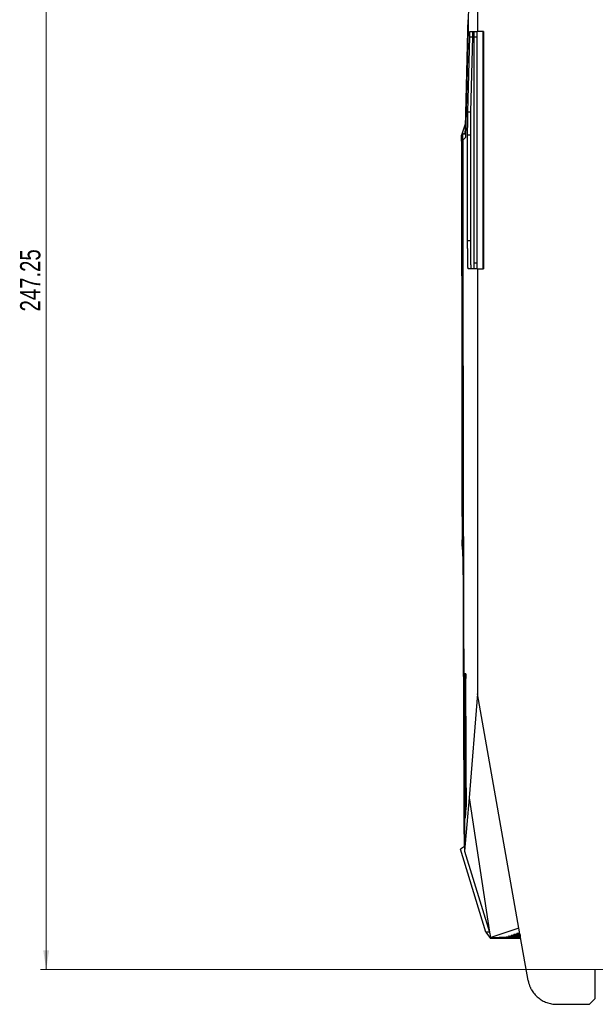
# Model space of a CAD drawing. Header units: millimetres. Extents: x -508 to 796, y -404 to 760.
# Tile 1 of 116: x -508 to -409, y 11 to 181. Entities that reach past the tile are written whole.
import ezdxf

# ---------------------------------------------------------------- set-up
doc = ezdxf.new("R2010")
doc.units = ezdxf.units.MM
doc.styles.add('SLDTEXTSTYLE0', font='TXT', dxfattribs={"width": 0.75})
doc.dimstyles.new('SLDDIMSTYLE0', dxfattribs={"dimtxt": 3.5, "dimasz": 3.302, "dimexe": 0, "dimexo": 0.0625, "dimgap": 0.875, "dimtad": 1, "dimrnd": 1e-09, "dimzin": 12, "dimdsep": 46, "dimtxsty": 'SLDTEXTSTYLE0', "dimsah": 1, "dimcen": 0.09, "dimadec": 0, "dimazin": 3, "dimtfac": 1, "dimtofl": 0, "dimtmove": 0, "dimatfit": 3, "dimfxl": 1, "dimfrac": 2, "dimtolj": 1, "dimtzin": 12, "dimarcsym": 0})

# ---------------------------------------------------------------- blocks, each defined once
blk = doc.blocks.new('_D_3')
at = {"color": 8, "linetype": 'Continuous', "lineweight": 0}
for p, q in [((-327.29, 263.79), (-504.84, 263.79)), ((-503.84, 263.79), (-503.84, 16.54)), ((-327.29, 16.54), (-504.84, 16.54))]:
    blk.add_line(p, q, dxfattribs=at)
at = {"color": 8, "linetype": 'Continuous', "lineweight": 18}
for points in [[(-503.84, 263.79), (-504.35, 260.48), (-503.34, 260.48)], [(-503.84, 16.54), (-503.34, 19.84), (-504.35, 19.84)]]:
    blk.add_solid(points, dxfattribs=at)
at = {"color": 8, "linetype": 'Continuous', "lineweight": 18, "insert": (-508.35, 130.19), "char_height": 3.5, "attachment_point": 1, "rotation": 90, "style": 'SLDTEXTSTYLE0'}
blk.add_mtext('247.25', dxfattribs=at)

msp = doc.modelspace()

# ---------------------------------------------------------------- linework, layer by layer
at = {"color": 7, "linetype": 'Continuous', "lineweight": 25}
for p, q in [((-429.364, 236.535), (-429.364, 178.535)), ((-430.536, 235.555), (-430.998, 178.87)), ((-430.998, 178.87), (-431.463, 160.231)), ((-431.446, 162.016), (-431.031, 178.604)), ((-431.038, 164.649), (-430.715, 177.631)), ((-430.715, 177.631), (-430.179, 177.631)), ((-430.665, 178.535), (-429.364, 178.535)), ((-430.503, 164.649), (-430.179, 177.631)), ((-429.515, 177.535), (-430.015, 177.535)), ((-430.015, 177.535), (-430.015, 138.535)), ((-429.515, 177.535), (-429.515, 138.535)), ((-428.329, 178.535), (-429.364, 178.535)), ((-428.416, 137.535), (-428.416, 178.535)), ((-428.381, 137.535), (-428.381, 178.535)), ((-428.329, 178.535), (-428.329, 137.535)), ((-431.038, 164.649), (-430.503, 164.649)), ((-431.429, 162.698), (-432.118, 160.615)), ((-432.118, 159.615), (-432.118, 160.615)), ((-431.913, 160.781), (-431.495, 161.122)), ((-431.449, 160.781), (-431.912, 160.781)), ((-431.463, 160.231), (-431.895, 159.798)), ((-431.075, 160.697), (-430.54, 160.697)), ((-431.076, 142.419), (-430.541, 142.419)), ((-429.515, 138.535), (-430.015, 138.535)), ((-429.364, 137.535), (-430.989, 137.535)), ((-429.364, 137.535), (-429.364, 64.169)), ((-429.364, 137.535), (-428.329, 137.535)), ((-432.04, 89.67), (-432.043, 90.751)), ((-432.041, 89.67), (-431.825, 86.062)), ((-431.403, 67.602), (-431.568, 67.602)), ((-429.364, 64.169), (-430.838, 46.221)), ((-422.231, 23.712), (-429.364, 64.169)), ((-430.838, 46.221), (-431.598, 36.974)), ((-430.838, 46.221), (-427.28, 23.012)), ((-431.464, 42.68), (-431.306, 44.607)), ((-427.939, 23.009), (-432.325, 37.308)), ((-431.613, 37.349), (-431.597, 36.974)), ((-431.598, 36.974), (-427.28, 23.012)), ((-427.939, 23.009), (-427.128, 21.909)), ((-427.284, 23.009), (-427.939, 23.009)), ((-427.088, 22.095), (-427.207, 22.776)), ((-422.231, 23.712), (-427.088, 22.094)), ((-424.417, 22.15), (-424.365, 22.167)), ((-423.998, 22.289), (-423.946, 22.307)), ((-423.579, 22.429), (-423.448, 22.473)), ((-423.081, 22.595), (-422.95, 22.639)), ((-422.583, 22.761), (-422.452, 22.804)), ((-420.636, 14.667), (-422.231, 23.712)), ((-421.913, 21.909), (-427.128, 21.909)), ((-427.088, 22.094), (-425.586, 22.094)), ((-425.638, 22.101), (-425.638, 22.077)), ((-425.638, 22.078), (-425.635, 22.077)), ((-425.635, 22.078), (-425.586, 22.094)), ((-421.942, 22.077), (-425.635, 22.077)), ((-409.035, 11.535), (-409.035, 16.535)), ((-415.712, 10.535), (-410.035, 10.535)), ((-409.035, 11.535), (-410.035, 10.535))]:
    msp.add_line(p, q, dxfattribs=at)
at = {"color": 250, "linetype": 'Continuous', "lineweight": 25}
msp.add_line((-431.384, 66.387), (-431.585, 66.387), dxfattribs=at)
at = {"color": 7, "linetype": 'Continuous', "lineweight": 25, "flags": 128}
msp.add_lwpolyline([(-432.118, 160.615), (-432.016, 160.698), (-431.913, 160.782)], dxfattribs=at)
at = {"color": 7, "linetype": 'Continuous', "lineweight": 25}
for points in [[(-431.031, 178.604), (-431.019, 179.102), (-431.009, 179.79), (-431.002, 180.579)], [(-431.818, 83.762), (-431.821, 84.528), (-431.823, 85.295), (-431.825, 86.062)], [(-431.634, 37.773), (-431.711, 52.882), (-431.773, 68.247), (-431.818, 83.762)], [(-431.634, 37.773), (-431.864, 37.618), (-432.094, 37.463), (-432.325, 37.308)]]:
    msp.add_open_spline(points, degree=3, dxfattribs=at)
for points, knots in [([(-430.715, 177.631), (-430.714, 177.671), (-430.712, 177.751), (-430.708, 177.862), (-430.705, 177.965), (-430.702, 178.06), (-430.698, 178.146), (-430.694, 178.253), (-430.688, 178.366), (-430.68, 178.463), (-430.672, 178.524), (-430.667, 178.532), (-430.665, 178.535)], [0, 0, 0, 0, 0.0700394, 0.1398161, 0.2094569, 0.2790892, 0.3488406, 0.4188379, 0.5646053, 0.7092834, 0.8540297, 1, 1, 1, 1]), ([(-430.179, 177.631), (-430.178, 177.672), (-430.176, 177.757), (-430.173, 177.878), (-430.169, 178), (-430.164, 178.118), (-430.159, 178.229), (-430.154, 178.329), (-430.149, 178.415), (-430.143, 178.481), (-430.136, 178.527), (-430.132, 178.532), (-430.129, 178.535)], [0, 0, 0, 0, 0.0708048, 0.1480984, 0.2318803, 0.3221504, 0.4189082, 0.5221535, 0.6318857, 0.7481045, 0.8708094, 1, 1, 1, 1]), ([(-429.998, 178.535), (-429.998, 178.534), (-430, 178.532), (-430.001, 178.516), (-430.003, 178.491), (-430.004, 178.458), (-430.006, 178.416), (-430.007, 178.369), (-430.008, 178.316), (-430.009, 178.258), (-430.01, 178.196), (-430.011, 178.132), (-430.012, 178.065), (-430.013, 177.998), (-430.014, 177.929), (-430.014, 177.861), (-430.014, 177.793), (-430.015, 177.726), (-430.015, 177.661), (-430.015, 177.598), (-430.015, 177.556), (-430.015, 177.535)], [0, 0, 0, 0, 0.06621368, 0.13091854, 0.19411451, 0.25580152, 0.31597952, 0.37464843, 0.43180821, 0.48745881, 0.54160017, 0.59423226, 0.64535505, 0.69496849, 0.74307258, 0.78966728, 0.83475259, 0.87832851, 0.92039504, 0.96095219, 1, 1, 1, 1]), ([(-429.498, 178.535), (-429.498, 178.535), (-429.499, 178.533), (-429.501, 178.519), (-429.503, 178.497), (-429.504, 178.466), (-429.506, 178.411), (-429.509, 178.317), (-429.511, 178.174), (-429.513, 178.014), (-429.514, 177.853), (-429.515, 177.692), (-429.515, 177.588), (-429.515, 177.535)], [0, 0, 0, 0, 0.0608951, 0.120945, 0.1806916, 0.2406853, 0.3014697, 0.4347397, 0.5683611, 0.6846178, 0.801215, 0.9003557, 1, 1, 1, 1]), ([(-431.075, 160.697), (-431.075, 160.772), (-431.075, 160.922), (-431.075, 161.145), (-431.074, 161.365), (-431.074, 161.583), (-431.073, 161.799), (-431.072, 162.012), (-431.07, 162.223), (-431.069, 162.431), (-431.067, 162.636), (-431.065, 162.949), (-431.061, 163.356), (-431.055, 163.781), (-431.049, 164.126), (-431.044, 164.404), (-431.04, 164.567), (-431.038, 164.649)], [0, 0, 0, 0, 0.0484762, 0.096567, 0.1443662, 0.1919693, 0.2394732, 0.2869751, 0.3345724, 0.382362, 0.4304394, 0.4788986, 0.6064348, 0.7341031, 0.8227569, 0.9111869, 1, 1, 1, 1]), ([(-430.54, 160.697), (-430.54, 160.772), (-430.54, 160.923), (-430.539, 161.149), (-430.539, 161.377), (-430.538, 161.604), (-430.537, 161.832), (-430.536, 162.059), (-430.534, 162.285), (-430.533, 162.509), (-430.531, 162.73), (-430.529, 162.948), (-430.527, 163.162), (-430.525, 163.372), (-430.522, 163.576), (-430.519, 163.774), (-430.517, 163.966), (-430.513, 164.15), (-430.51, 164.326), (-430.507, 164.494), (-430.504, 164.597), (-430.503, 164.649)], [0, 0, 0, 0, 0.0484027, 0.0972751, 0.1466172, 0.1964292, 0.2467109, 0.2974625, 0.3486839, 0.4003753, 0.4525365, 0.5051677, 0.5582689, 0.6118401, 0.6658813, 0.7203925, 0.7753738, 0.8308252, 0.8867466, 0.9431383, 1, 1, 1, 1]), ([(-431.487, 161.21), (-431.479, 161.259), (-431.465, 161.355), (-431.452, 161.797), (-431.446, 162.016)], [0, 0, 0, 0, 0.5032218, 1, 1, 1, 1]), ([(-431.827, 86.062), (-431.843, 92.235), (-431.857, 98.425), (-431.881, 110.842), (-431.892, 117.071), (-431.907, 129.542), (-431.913, 135.788), (-431.917, 148.285), (-431.917, 154.533), (-431.912, 160.781)], [0, 0, 0, 0, 0.25, 0.25, 0.5, 0.5, 0.75, 0.75, 1, 1, 1, 1]), ([(-431.076, 142.419), (-431.076, 143.029), (-431.077, 144.247), (-431.077, 146.075), (-431.078, 147.903), (-431.078, 149.731), (-431.078, 151.558), (-431.078, 153.386), (-431.077, 155.214), (-431.077, 157.042), (-431.076, 158.869), (-431.076, 160.088), (-431.075, 160.697)], [0, 0, 0, 0, 0.1000162, 0.2000215, 0.3000188, 0.4000108, 0.5, 0.5999892, 0.6999811, 0.7999785, 0.8999838, 1, 1, 1, 1]), ([(-430.541, 142.419), (-430.541, 143.029), (-430.542, 144.247), (-430.542, 146.075), (-430.542, 147.902), (-430.543, 149.73), (-430.543, 151.558), (-430.542, 153.386), (-430.542, 155.214), (-430.542, 157.042), (-430.541, 158.869), (-430.54, 160.088), (-430.54, 160.697)], [0, 0, 0, 0, 0.0999984, 0.1999971, 0.2999962, 0.3999956, 0.4999954, 0.5999956, 0.6999962, 0.7999971, 0.8999984, 1, 1, 1, 1]), ([(-432.118, 159.615), (-432.118, 158.77), (-432.118, 157.085), (-432.118, 154.562), (-432.117, 152.049), (-432.116, 149.547), (-432.115, 147.056), (-432.114, 144.575), (-432.112, 142.105), (-432.111, 139.646), (-432.109, 137.198), (-432.107, 134.76), (-432.105, 132.332), (-432.102, 129.916), (-432.1, 127.51), (-432.096, 124.604), (-432.092, 121.202), (-432.087, 117.31), (-432.082, 113.443), (-432.076, 109.601), (-432.07, 105.783), (-432.063, 101.989), (-432.057, 98.221), (-432.05, 94.477), (-432.045, 91.991), (-432.043, 90.751)], [0, 0, 0, 0, 0.0367097, 0.0732642, 0.1096642, 0.1459103, 0.1820032, 0.2179436, 0.2537323, 0.28937, 0.3248574, 0.3601953, 0.3953843, 0.4304254, 0.4653192, 0.5000665, 0.5568985, 0.6134008, 0.669577, 0.725431, 0.7809664, 0.8361871, 0.8910969, 0.9456999, 1, 1, 1, 1]), ([(-431.895, 159.798), (-431.896, 159.123), (-431.896, 157.774), (-431.897, 155.749), (-431.897, 153.725), (-431.897, 151.7), (-431.897, 149.676), (-431.897, 147.653), (-431.897, 145.629), (-431.896, 143.606), (-431.896, 141.583), (-431.895, 139.56), (-431.894, 137.537), (-431.892, 135.514), (-431.891, 133.492), (-431.889, 131.47), (-431.888, 129.448), (-431.886, 127.426), (-431.883, 124.804), (-431.879, 121.582), (-431.874, 117.763), (-431.868, 113.947), (-431.862, 110.136), (-431.855, 106.328), (-431.847, 102.524), (-431.839, 98.723), (-431.83, 94.927), (-431.823, 92.4), (-431.82, 91.136)], [0, 0, 0, 0, 0.0294007, 0.0587957, 0.0881858, 0.1175717, 0.1469542, 0.1763341, 0.205712, 0.2350887, 0.264465, 0.2938417, 0.3232194, 0.3525989, 0.381981, 0.4113664, 0.4407558, 0.4701501, 0.4995499, 0.5551767, 0.6107864, 0.666384, 0.7219746, 0.7775632, 0.833155, 0.8887551, 0.9443684, 1, 1, 1, 1]), ([(-430.989, 137.535), (-430.99, 137.536), (-430.993, 137.538), (-430.997, 137.553), (-431, 137.577), (-431.004, 137.611), (-431.009, 137.668), (-431.015, 137.762), (-431.023, 137.917), (-431.03, 138.12), (-431.04, 138.445), (-431.048, 138.846), (-431.056, 139.312), (-431.061, 139.713), (-431.066, 140.138), (-431.069, 140.548), (-431.072, 140.937), (-431.074, 141.299), (-431.075, 141.667), (-431.076, 142.041), (-431.076, 142.293), (-431.076, 142.419)], [0, 0, 0, 0, 0.0285285, 0.0569684, 0.0853746, 0.1138025, 0.1423073, 0.1977854, 0.2533316, 0.3176838, 0.3821028, 0.4977814, 0.5632254, 0.6287353, 0.6923748, 0.7560805, 0.805113, 0.8537402, 0.9022425, 0.9509025, 1, 1, 1, 1]), ([(-430.454, 137.535), (-430.455, 137.536), (-430.458, 137.538), (-430.462, 137.554), (-430.465, 137.579), (-430.469, 137.612), (-430.472, 137.653), (-430.476, 137.702), (-430.479, 137.757), (-430.482, 137.818), (-430.485, 137.884), (-430.488, 137.954), (-430.491, 138.029), (-430.494, 138.107), (-430.496, 138.187), (-430.499, 138.27), (-430.501, 138.355), (-430.504, 138.441), (-430.506, 138.527), (-430.508, 138.614), (-430.51, 138.701), (-430.511, 138.788), (-430.513, 138.873), (-430.516, 139.034), (-430.52, 139.283), (-430.525, 139.635), (-430.529, 140.006), (-430.532, 140.391), (-430.535, 140.787), (-430.538, 141.192), (-430.539, 141.6), (-430.541, 142.01), (-430.541, 142.283), (-430.541, 142.419)], [0, 0, 0, 0, 0.0296706, 0.0586802, 0.0870288, 0.1147165, 0.1417431, 0.1681088, 0.1938135, 0.2188571, 0.2432398, 0.2669614, 0.2900221, 0.3124216, 0.3341602, 0.3552377, 0.3756542, 0.3954096, 0.414504, 0.4329374, 0.4507096, 0.4678209, 0.484271, 0.5000601, 0.5583974, 0.6160374, 0.6729802, 0.7292259, 0.7847745, 0.8396261, 0.8937808, 0.9472388, 1, 1, 1, 1]), ([(-430.015, 138.535), (-430.015, 138.503), (-430.015, 138.435), (-430.015, 138.332), (-430.014, 138.226), (-430.013, 138.117), (-430.012, 138.009), (-430.011, 137.905), (-430.009, 137.806), (-430.007, 137.717), (-430.005, 137.641), (-430.003, 137.582), (-430.001, 137.543), (-429.999, 137.538), (-429.998, 137.535)], [0, 0, 0, 0, 0.06253629, 0.12885532, 0.19895681, 0.27284039, 0.35050563, 0.43195204, 0.51717905, 0.60618604, 0.69897237, 0.79553732, 0.89588013, 1, 1, 1, 1]), ([(-429.515, 138.535), (-429.515, 138.501), (-429.515, 138.431), (-429.515, 138.328), (-429.514, 138.202), (-429.513, 138.058), (-429.511, 137.897), (-429.509, 137.754), (-429.506, 137.648), (-429.503, 137.581), (-429.501, 137.542), (-429.499, 137.538), (-429.498, 137.535)], [0, 0, 0, 0, 0.0664939, 0.132554, 0.1988986, 0.3151598, 0.4317678, 0.5650475, 0.6986836, 0.7993121, 0.8989009, 1, 1, 1, 1]), ([(-431.82, 91.136), (-431.818, 90.536), (-431.815, 89.336), (-431.81, 87.538), (-431.805, 85.741), (-431.802, 84.544), (-431.8, 83.945)], [0, 0, 0, 0, 0.2500026, 0.5, 0.7499974, 1, 1, 1, 1]), ([(-431.8, 83.945), (-431.798, 83.293), (-431.794, 81.988), (-431.788, 80.033), (-431.782, 78.079), (-431.776, 76.127), (-431.769, 74.177), (-431.763, 72.228), (-431.756, 70.281), (-431.749, 68.336), (-431.741, 66.392), (-431.734, 64.449), (-431.727, 62.509), (-431.716, 59.915), (-431.703, 56.671), (-431.686, 52.784), (-431.669, 48.908), (-431.651, 45.044), (-431.632, 41.189), (-431.619, 38.629), (-431.613, 37.349)], [0, 0, 0, 0, 0.0414895, 0.0829808, 0.1244748, 0.1659728, 0.2074755, 0.2489842, 0.2904997, 0.3320231, 0.3735555, 0.4150978, 0.4566511, 0.4982164, 0.5819083, 0.6655645, 0.7491935, 0.8328035, 0.9164029, 1, 1, 1, 1]), ([(-431.568, 67.602), (-431.569, 67.601), (-431.57, 67.599), (-431.572, 67.583), (-431.573, 67.56), (-431.575, 67.527), (-431.576, 67.488), (-431.577, 67.441), (-431.578, 67.389), (-431.579, 67.332), (-431.58, 67.27), (-431.581, 67.205), (-431.582, 67.138), (-431.583, 67.068), (-431.584, 66.997), (-431.584, 66.926), (-431.585, 66.854), (-431.585, 66.783), (-431.585, 66.713), (-431.585, 66.644), (-431.586, 66.577), (-431.586, 66.511), (-431.585, 66.448), (-431.585, 66.407), (-431.585, 66.387)], [0, 0, 0, 0, 0.0564148, 0.1117858, 0.1661131, 0.2193966, 0.2716363, 0.3228321, 0.3729842, 0.4220923, 0.4701566, 0.517177, 0.5631535, 0.6080862, 0.6519749, 0.6948197, 0.7366207, 0.7773777, 0.8170909, 0.8557603, 0.8933859, 0.9299676, 0.9655057, 1, 1, 1, 1]), ([(-431.585, 66.387), (-431.583, 65.745), (-431.578, 64.461), (-431.57, 62.537), (-431.562, 60.615), (-431.554, 58.694), (-431.546, 56.774), (-431.538, 54.856), (-431.529, 52.94), (-431.521, 51.025), (-431.512, 49.112), (-431.503, 47.201), (-431.494, 45.292), (-431.487, 44.021), (-431.484, 43.385)], [0, 0, 0, 0, 0.0831399, 0.166315, 0.2495252, 0.3327706, 0.4160512, 0.4993669, 0.5827178, 0.6661039, 0.7495252, 0.8329816, 0.9164732, 1, 1, 1, 1]), ([(-431.403, 67.602), (-431.402, 67.601), (-431.401, 67.599), (-431.399, 67.585), (-431.398, 67.563), (-431.396, 67.532), (-431.395, 67.492), (-431.393, 67.443), (-431.392, 67.385), (-431.39, 67.278), (-431.387, 67.099), (-431.386, 66.914), (-431.386, 66.821)], [0, 0, 0, 0, 0.0738534, 0.1457269, 0.2162728, 0.2861803, 0.3561578, 0.4269114, 0.4991245, 0.5734402, 0.7849382, 1, 1, 1, 1]), ([(-431.293, 45.86), (-431.296, 46.492), (-431.302, 47.756), (-431.311, 49.655), (-431.32, 51.556), (-431.329, 53.458), (-431.338, 55.362), (-431.346, 57.268), (-431.354, 59.175), (-431.363, 61.085), (-431.37, 62.995), (-431.378, 64.907), (-431.383, 66.183), (-431.386, 66.821)], [0, 0, 0, 0, 0.0911086, 0.1821772, 0.273206, 0.3641949, 0.4551439, 0.546053, 0.6369221, 0.7277515, 0.8185409, 0.9092904, 1, 1, 1, 1]), ([(-431.306, 44.607), (-431.305, 44.615), (-431.304, 44.63), (-431.303, 44.663), (-431.301, 44.701), (-431.3, 44.745), (-431.299, 44.794), (-431.298, 44.845), (-431.297, 44.9), (-431.296, 44.955), (-431.295, 45.012), (-431.294, 45.127), (-431.292, 45.316), (-431.292, 45.543), (-431.292, 45.725), (-431.292, 45.815), (-431.293, 45.86)], [0, 0, 0, 0, 0.05883631, 0.11572029, 0.17065182, 0.22363076, 0.27465703, 0.3237305, 0.3708511, 0.41601873, 0.45923332, 0.5004948, 0.66741256, 0.83026172, 0.91444259, 1, 1, 1, 1]), ([(-431.464, 42.68), (-431.464, 42.674), (-431.466, 42.661), (-431.467, 42.656), (-431.469, 42.661), (-431.471, 42.68), (-431.474, 42.722), (-431.477, 42.802), (-431.479, 42.914), (-431.482, 43.057), (-431.483, 43.215), (-431.484, 43.328), (-431.484, 43.385)], [0, 0, 0, 0, 0.0692797, 0.1377754, 0.2062285, 0.2753817, 0.387596, 0.5001677, 0.6311646, 0.7625208, 0.8809889, 1, 1, 1, 1]), ([(-427.207, 22.776), (-427.219, 22.815), (-427.243, 22.894), (-427.268, 22.973), (-427.28, 23.012)], [0, 0, 0, 0, 0.500447, 1, 1, 1, 1]), ([(-421.921, 22.104), (-421.97, 22.104), (-422.067, 22.104), (-422.212, 22.104), (-422.355, 22.104), (-422.497, 22.105), (-422.636, 22.105), (-422.774, 22.106), (-423.022, 22.108), (-423.363, 22.111), (-423.748, 22.117), (-424.061, 22.124), (-424.246, 22.131), (-424.347, 22.137), (-424.397, 22.141), (-424.423, 22.145), (-424.419, 22.148), (-424.417, 22.15)], [0, 0, 0, 0, 0.0360503, 0.07179525, 0.10735567, 0.14285427, 0.17841437, 0.21415868, 0.25020803, 0.37501649, 0.50002867, 0.62484176, 0.74985825, 0.81261762, 0.8747968, 0.93704265, 1, 1, 1, 1]), ([(-424.365, 22.167), (-424.361, 22.168), (-424.354, 22.17), (-424.33, 22.173), (-424.297, 22.175), (-424.254, 22.178), (-424.202, 22.181), (-424.099, 22.185), (-423.912, 22.19), (-423.598, 22.197), (-423.224, 22.202), (-422.846, 22.205), (-422.496, 22.207), (-422.185, 22.208), (-421.975, 22.208), (-421.869, 22.208)], [0, 0, 0, 0, 0.0419858, 0.0836338, 0.1251126, 0.1665929, 0.2082454, 0.2502388, 0.3750719, 0.5000947, 0.6249362, 0.7499568, 0.8333938, 0.9162952, 1, 1, 1, 1]), ([(-421.972, 22.244), (-421.983, 22.244), (-422.163, 22.244), (-422.496, 22.247), (-422.944, 22.251), (-423.329, 22.257), (-423.642, 22.264), (-423.862, 22.272), (-423.996, 22.281), (-423.997, 22.286), (-423.998, 22.289)], [0, 0, 0, 0, 0.0097506, 0.1512095, 0.2925656, 0.4341356, 0.5754852, 0.7170723, 0.8583795, 1, 1, 1, 1]), ([(-423.946, 22.307), (-423.894, 22.312), (-423.791, 22.323), (-423.204, 22.337), (-422.542, 22.345), (-422.075, 22.346), (-421.921, 22.347)], [0, 0, 0, 0, 0.28655746, 0.57306577, 0.85959079, 1, 1, 1, 1]), ([(-421.997, 22.386), (-422.022, 22.386), (-422.208, 22.387), (-422.522, 22.391), (-422.91, 22.396), (-423.222, 22.404), (-423.443, 22.412), (-423.577, 22.42), (-423.578, 22.426), (-423.579, 22.429)], [0, 0, 0, 0, 0.0248993, 0.1872859, 0.3499281, 0.5123174, 0.6749691, 0.8373061, 1, 1, 1, 1]), ([(-423.448, 22.473), (-423.395, 22.478), (-423.291, 22.489), (-422.726, 22.503), (-422.184, 22.508), (-421.921, 22.51)], [0, 0, 0, 0, 0.33972191, 0.67938661, 1, 1, 1, 1]), ([(-422.027, 22.557), (-422.156, 22.559), (-422.418, 22.562), (-422.724, 22.569), (-422.945, 22.577), (-423.079, 22.586), (-423.08, 22.592), (-423.081, 22.595)], [0, 0, 0, 0, 0.1954855, 0.3964547, 0.597749, 0.7986532, 1, 1, 1, 1]), ([(-422.95, 22.639), (-422.895, 22.644), (-422.784, 22.655), (-422.401, 22.666), (-422.09, 22.669), (-422.047, 22.669)], [0, 0, 0, 0, 0.4632439, 0.9264099, 1, 1, 1, 1]), ([(-422.058, 22.732), (-422.111, 22.733), (-422.272, 22.736), (-422.445, 22.743), (-422.582, 22.752), (-422.583, 22.758), (-422.583, 22.761)], [0, 0, 0, 0, 0.1417218, 0.4279741, 0.7136715, 1, 1, 1, 1]), ([(-422.452, 22.804), (-422.419, 22.81), (-422.376, 22.817), (-422.128, 22.823), (-422.074, 22.824)], [0, 0, 0, 0, 0.7844096, 1, 1, 1, 1]), ([(-420.636, 14.667), (-420.622, 14.595), (-420.595, 14.452), (-420.543, 14.239), (-420.482, 14.03), (-420.412, 13.825), (-420.333, 13.622), (-420.246, 13.423), (-420.149, 13.227), (-419.939, 12.844), (-419.562, 12.304), (-418.942, 11.686), (-418.225, 11.182), (-417.562, 10.875), (-417.007, 10.699), (-416.582, 10.605), (-416.149, 10.546), (-415.858, 10.539), (-415.712, 10.535)], [0, 0, 0, 0, 0.03148871, 0.06279555, 0.09397973, 0.12510115, 0.15622006, 0.18739675, 0.21869114, 0.25016253, 0.37505588, 0.50002897, 0.62492231, 0.7498954, 0.81261741, 0.87488805, 0.93718868, 1, 1, 1, 1])]:
    msp.add_open_spline(points, degree=3, knots=knots, dxfattribs=at)

# ---------------------------------------------------------------- dimensions: what is measured, and where the dimension line sits
at = {"color": 8, "linetype": 'Continuous', "lineweight": 18}
dim = msp.add_linear_dim(base=(-503.843, 16.535), p1=(-326.285, 263.785), p2=(-326.285, 16.535), angle=90, dimstyle='SLDDIMSTYLE0', dxfattribs=at)
dim.commit()
dim.dimension.update_dxf_attribs({"geometry": '_D_3', "text_midpoint": (-503.843, 137.3), "dimtype": 160})

doc.saveas('drawing.dxf')
